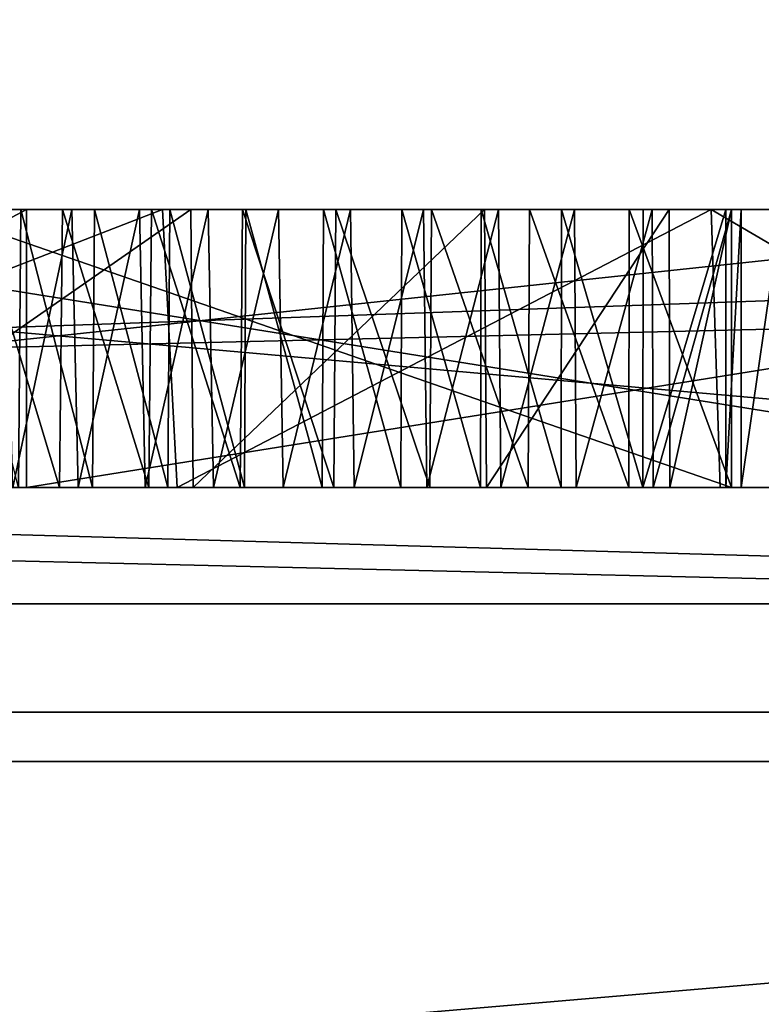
# Model space of a CAD drawing. Header units: millimetres. Extents: x -175 to 175, y 0 to 204.
# Tile 43 of 138: x -148.377 to -148.111, y 82.314 to 82.668. Entities that reach past the tile are written whole.
import ezdxf

# ---------------------------------------------------------------- set-up
doc = ezdxf.new("R2010")
doc.units = ezdxf.units.MM
doc.header["$LTSCALE"] = 65.185185
for name, color, linetype in [('1126', 7, 'CONTINUOUS'), ('1128', 7, 'CONTINUOUS'), ('1129', 7, 'CONTINUOUS'), ('1130', 7, 'CONTINUOUS'), ('1131', 7, 'CONTINUOUS'), ('1152', 7, 'CONTINUOUS'), ('1171', 7, 'CONTINUOUS'), ('1176', 7, 'CONTINUOUS'), ('1188', 7, 'CONTINUOUS'), ('1189', 7, 'CONTINUOUS'), ('1190', 7, 'CONTINUOUS'), ('1202', 7, 'CONTINUOUS'), ('1203', 7, 'CONTINUOUS'), ('867', 7, 'CONTINUOUS'), ('875', 7, 'CONTINUOUS'), ('876', 7, 'CONTINUOUS'), ('900', 7, 'CONTINUOUS'), ('902', 7, 'CONTINUOUS'), ('903', 7, 'CONTINUOUS'), ('960', 7, 'CONTINUOUS'), ('963', 7, 'CONTINUOUS'), ('964', 7, 'CONTINUOUS'), ('965', 7, 'CONTINUOUS'), ('966', 7, 'CONTINUOUS'), ('967', 7, 'CONTINUOUS'), ('970', 7, 'CONTINUOUS'), ('971', 7, 'CONTINUOUS'), ('972', 7, 'CONTINUOUS')]:
    doc.layers.add(name, color=color, linetype=linetype)

msp = doc.modelspace()

# ---------------------------------------------------------------- linework, layer by layer
at = {"layer": '1126', "color": 7, "linetype": 'CONTINUOUS', "true_color": 0xe0f2ff}
for points in [[(-147.75, 82.5, 11.75), (-147.75, 82.6, 11.75), (-148.875, 82.6, 11.75), (-147.75, 82.5, 11.75)], [(-148.875, 82.5, 11.75), (-147.75, 82.5, 11.75), (-148.875, 82.6, 11.75), (-148.875, 82.5, 11.75)]]:
    msp.add_3dface(points, dxfattribs=at)
at = {"layer": '1128', "color": 7, "linetype": 'CONTINUOUS', "true_color": 0xe0f2ff}
for points in [[(-148.875, 82.5, 11.59043), (-148.875, 82.6, 11.59043), (-147.9375, 82.6, 11.59043), (-148.875, 82.5, 11.59043)], [(-147.9375, 82.5, 11.59043), (-148.875, 82.5, 11.59043), (-147.9375, 82.6, 11.59043), (-147.9375, 82.5, 11.59043)]]:
    msp.add_3dface(points, dxfattribs=at)
at = {"layer": '1129', "color": 7, "linetype": 'CONTINUOUS', "true_color": 0xe0f2ff}
for points in [[(-147.9375, 82.5, 11.59043), (-147.9375, 82.6, 11.59043), (-148.5625, 82.6, 10.25), (-147.9375, 82.5, 11.59043)], [(-148.5625, 82.5, 10.25), (-147.9375, 82.5, 11.59043), (-148.5625, 82.6, 10.25), (-148.5625, 82.5, 10.25)]]:
    msp.add_3dface(points, dxfattribs=at)
at = {"layer": '1130', "color": 7, "linetype": 'CONTINUOUS', "true_color": 0xe0f2ff}
for points in [[(-148.5625, 82.5, 10.25), (-148.5625, 82.6, 10.25), (-148.375, 82.6, 10.25), (-148.5625, 82.5, 10.25)], [(-148.375, 82.5, 10.25), (-148.5625, 82.5, 10.25), (-148.375, 82.6, 10.25), (-148.375, 82.5, 10.25)]]:
    msp.add_3dface(points, dxfattribs=at)
at = {"layer": '1131', "color": 7, "linetype": 'CONTINUOUS', "true_color": 0xe0f2ff}
for points in [[(-147.75, 82.6, 11.59043), (-147.75, 82.5, 11.59043), (-148.375, 82.5, 10.25), (-147.75, 82.6, 11.59043)], [(-147.75, 82.6, 11.59043), (-148.375, 82.5, 10.25), (-148.375, 82.6, 10.25), (-147.75, 82.6, 11.59043)]]:
    msp.add_3dface(points, dxfattribs=at)
at = {"layer": '1152', "color": 7, "linetype": 'CONTINUOUS', "true_color": 0xe0f2ff}
for points in [[(-153.70188, 82.6, 16.38685), (-146.29812, 82.6, 16.38684), (-153.91305, 82.41915, 16.92696), (-153.70188, 82.6, 16.38685)], [(-153.91305, 82.41915, 16.92696), (-146.29812, 82.6, 16.38684), (-146.08695, 82.41915, 16.92696), (-153.91305, 82.41915, 16.92696)], [(-150, 81.94202, 17.73949), (-153.91305, 82.41915, 16.92696), (-146.08695, 82.41915, 16.92696), (-150, 81.94202, 17.73949)], [(-141.13026, 81.94202, 15.36284), (-150, 81.94202, 17.73949), (-146.08695, 82.41915, 16.92696), (-141.13026, 81.94202, 15.36284)]]:
    msp.add_3dface(points, dxfattribs=at)
at = {"layer": '1171', "color": 7, "linetype": 'CONTINUOUS', "true_color": 0xe0f2ff}
for points in [[(-147.5, 82.6, -7.8275), (-147.5, 82.45815, -7.4786), (-152.5, 82.6, -7.8275), (-147.5, 82.6, -7.8275)], [(-152.5, 82.6, -7.8275), (-147.5, 82.45815, -7.4786), (-152.5, 82.45815, -7.4786), (-152.5, 82.6, -7.8275)], [(-147.5, 82.11309, -7.32767), (-152.5, 82.11309, -7.32767), (-152.5, 82.45815, -7.4786), (-147.5, 82.11309, -7.32767)], [(-147.5, 82.45815, -7.4786), (-147.5, 82.11309, -7.32767), (-152.5, 82.45815, -7.4786), (-147.5, 82.45815, -7.4786)]]:
    msp.add_3dface(points, dxfattribs=at)
at = {"layer": '1176', "color": 7, "linetype": 'CONTINUOUS', "true_color": 0xe0f2ff}
for points in [[(-152.82291, 82.6, 9.52233), (-152.82291, 82.40141, 9.03387), (-147.17709, 82.6, 9.52233), (-152.82291, 82.6, 9.52233)], [(-147.17709, 82.6, 9.52233), (-152.82291, 82.40141, 9.03387), (-147.17709, 82.40141, 9.03387), (-147.17709, 82.6, 9.52233)], [(-152.82291, 81.91832, 8.82257), (-147.17709, 81.91832, 8.82257), (-147.17709, 82.40141, 9.03387), (-152.82291, 81.91832, 8.82257)], [(-152.82291, 82.40141, 9.03387), (-152.82291, 81.91832, 8.82257), (-147.17709, 82.40141, 9.03387), (-152.82291, 82.40141, 9.03387)]]:
    msp.add_3dface(points, dxfattribs=at)
at = {"layer": '1188', "color": 7, "linetype": 'CONTINUOUS', "true_color": 0xe0f2ff}
for points in [[(-148.59619, 82.6, 14.54301), (-148.32611, 82.6, 14.5455), (-153.70188, 82.6, 16.38685), (-148.59619, 82.6, 14.54301)], [(-148.32611, 82.6, 14.5455), (-148.12866, 82.6, 14.48352), (-153.70188, 82.6, 16.38685), (-148.32611, 82.6, 14.5455)], [(-148.12866, 82.6, 14.48352), (-147.65592, 82.6, 14.929), (-153.70188, 82.6, 16.38685), (-148.12866, 82.6, 14.48352)], [(-147.65592, 82.6, 14.929), (-147.49433, 82.6, 14.929), (-153.70188, 82.6, 16.38685), (-147.65592, 82.6, 14.929)], [(-147.49433, 82.6, 14.929), (-146.29812, 82.6, 16.38684), (-153.70188, 82.6, 16.38685), (-147.49433, 82.6, 14.929)], [(-152.0625, 82.6, 10.25), (-152.82291, 82.6, 9.52233), (-147.17709, 82.6, 9.52233), (-152.0625, 82.6, 10.25)], [(-151.875, 82.6, 10.25), (-152.0625, 82.6, 10.25), (-147.17709, 82.6, 9.52233), (-151.875, 82.6, 10.25)], [(-151.15625, 82.6, 10.25), (-151.875, 82.6, 10.25), (-147.17709, 82.6, 9.52233), (-151.15625, 82.6, 10.25)], [(-150.96875, 82.6, 10.25), (-151.15625, 82.6, 10.25), (-147.17709, 82.6, 9.52233), (-150.96875, 82.6, 10.25)], [(-150.8125, 82.6, 10.28191), (-150.96875, 82.6, 10.25), (-147.17709, 82.6, 9.52233), (-150.8125, 82.6, 10.28191)], [(-150.65625, 82.6, 10.37766), (-150.8125, 82.6, 10.28191), (-147.17709, 82.6, 9.52233), (-150.65625, 82.6, 10.37766)], [(-149.9375, 82.6, 10.28191), (-150.65625, 82.6, 10.37766), (-147.17709, 82.6, 9.52233), (-149.9375, 82.6, 10.28191)], [(-149.78125, 82.6, 10.25), (-149.9375, 82.6, 10.28191), (-147.17709, 82.6, 9.52233), (-149.78125, 82.6, 10.25)], [(-149.59375, 82.6, 10.25), (-149.78125, 82.6, 10.25), (-147.17709, 82.6, 9.52233), (-149.59375, 82.6, 10.25)], [(-149.4375, 82.6, 10.28191), (-149.59375, 82.6, 10.25), (-147.17709, 82.6, 9.52233), (-149.4375, 82.6, 10.28191)], [(-149.28125, 82.6, 10.37766), (-149.4375, 82.6, 10.28191), (-147.17709, 82.6, 9.52233), (-149.28125, 82.6, 10.37766)], [(-149.1875, 82.6, 10.4734), (-149.28125, 82.6, 10.37766), (-147.17709, 82.6, 9.52233), (-149.1875, 82.6, 10.4734)], [(-148.5625, 82.6, 10.25), (-149.1875, 82.6, 10.4734), (-147.17709, 82.6, 9.52233), (-148.5625, 82.6, 10.25)], [(-147.75, 82.6, 11.75), (-148.85454, 82.6, 13.45406), (-148.875, 82.6, 11.75), (-147.75, 82.6, 11.75)], [(-147.9375, 82.6, 11.59043), (-148.875, 82.6, 11.59043), (-148.5625, 82.6, 10.25), (-147.9375, 82.6, 11.59043)], [(-148.83086, 82.6, 13.44713), (-148.85454, 82.6, 13.45406), (-147.75, 82.6, 11.75), (-148.83086, 82.6, 13.44713)], [(-148.8062, 82.6, 13.44158), (-148.83086, 82.6, 13.44713), (-147.75, 82.6, 11.75), (-148.8062, 82.6, 13.44158)], [(-148.7805, 82.6, 13.43722), (-148.8062, 82.6, 13.44158), (-147.75, 82.6, 11.75), (-148.7805, 82.6, 13.43722)], [(-148.75375, 82.6, 13.43404), (-148.7805, 82.6, 13.43722), (-147.75, 82.6, 11.75), (-148.75375, 82.6, 13.43404)], [(-148.72595, 82.6, 13.43203), (-148.75375, 82.6, 13.43404), (-147.75, 82.6, 11.75), (-148.72595, 82.6, 13.43203)], [(-148.69702, 82.6, 13.43096), (-148.72595, 82.6, 13.43203), (-147.75, 82.6, 11.75), (-148.69702, 82.6, 13.43096)], [(-148.66699, 82.6, 13.4307), (-148.69702, 82.6, 13.43096), (-147.75, 82.6, 11.75), (-148.66699, 82.6, 13.4307)], [(-148.63583, 82.6, 13.43138), (-148.66699, 82.6, 13.4307), (-147.75, 82.6, 11.75), (-148.63583, 82.6, 13.43138)], [(-148.61493, 82.6, 13.43234), (-148.63583, 82.6, 13.43138), (-147.75, 82.6, 11.75), (-148.61493, 82.6, 13.43234)], [(-148.59349, 82.6, 13.4337), (-148.61493, 82.6, 13.43234), (-147.75, 82.6, 11.75), (-148.59349, 82.6, 13.4337)], [(-148.57155, 82.6, 13.43534), (-148.59349, 82.6, 13.4337), (-147.75, 82.6, 11.75), (-148.57155, 82.6, 13.43534)], [(-148.54909, 82.6, 13.43739), (-148.57155, 82.6, 13.43534), (-147.75, 82.6, 11.75), (-148.54909, 82.6, 13.43739)], [(-148.375, 82.6, 10.25), (-148.5625, 82.6, 10.25), (-147.17709, 82.6, 9.52233), (-148.375, 82.6, 10.25)], [(-148.52611, 82.6, 13.44), (-148.54909, 82.6, 13.43739), (-147.75, 82.6, 11.75), (-148.52611, 82.6, 13.44)], [(-148.50259, 82.6, 13.44336), (-148.52611, 82.6, 13.44), (-147.75, 82.6, 11.75), (-148.50259, 82.6, 13.44336)], [(-148.47852, 82.6, 13.44743), (-148.50259, 82.6, 13.44336), (-147.75, 82.6, 11.75), (-148.47852, 82.6, 13.44743)], [(-148.45389, 82.6, 13.45203), (-148.47852, 82.6, 13.44743), (-147.75, 82.6, 11.75), (-148.45389, 82.6, 13.45203)], [(-148.31595, 82.6, 14.39552), (-148.45985, 82.6, 14.41712), (-148.33005, 82.6, 14.15751), (-148.31595, 82.6, 14.39552)], [(-148.45985, 82.6, 14.41712), (-148.39334, 82.6, 14.15023), (-148.36206, 82.6, 14.15398), (-148.45985, 82.6, 14.41712)], [(-148.45985, 82.6, 14.41712), (-148.36206, 82.6, 14.15398), (-148.33005, 82.6, 14.15751), (-148.45985, 82.6, 14.41712)], [(-148.42874, 82.6, 13.45738), (-148.45389, 82.6, 13.45203), (-147.75, 82.6, 11.75), (-148.42874, 82.6, 13.45738)], [(-148.40312, 82.6, 13.4637), (-148.42874, 82.6, 13.45738), (-147.75, 82.6, 11.75), (-148.40312, 82.6, 13.4637)], [(-148.37707, 82.6, 13.4712), (-148.40312, 82.6, 13.4637), (-147.75, 82.6, 11.75), (-148.37707, 82.6, 13.4712)], [(-148.35053, 82.6, 13.4797), (-148.37707, 82.6, 13.4712), (-147.75, 82.6, 11.75), (-148.35053, 82.6, 13.4797)], [(-147.75, 82.6, 11.59043), (-148.375, 82.6, 10.25), (-147.17709, 82.6, 9.52233), (-147.75, 82.6, 11.59043)], [(-148.3235, 82.6, 13.48917), (-148.35053, 82.6, 13.4797), (-147.75, 82.6, 11.75), (-148.3235, 82.6, 13.48917)], [(-148.31595, 82.6, 14.39552), (-148.33005, 82.6, 14.15751), (-148.29726, 82.6, 14.16099), (-148.31595, 82.6, 14.39552)], [(-148.29605, 82.6, 13.49977), (-148.3235, 82.6, 13.48917), (-147.75, 82.6, 11.75), (-148.29605, 82.6, 13.49977)], [(-148.21026, 82.6, 14.35024), (-148.31595, 82.6, 14.39552), (-148.22927, 82.6, 14.16821), (-148.21026, 82.6, 14.35024)], [(-148.31595, 82.6, 14.39552), (-148.29726, 82.6, 14.16099), (-148.26367, 82.6, 14.16458), (-148.31595, 82.6, 14.39552)], [(-148.31595, 82.6, 14.39552), (-148.26367, 82.6, 14.16458), (-148.22927, 82.6, 14.16821), (-148.31595, 82.6, 14.39552)], [(-148.26821, 82.6, 13.51165), (-148.29605, 82.6, 13.49977), (-147.75, 82.6, 11.75), (-148.26821, 82.6, 13.51165)], [(-148.24003, 82.6, 13.52491), (-148.26821, 82.6, 13.51165), (-147.75, 82.6, 11.75), (-148.24003, 82.6, 13.52491)], [(-148.21145, 82.6, 13.53945), (-148.24003, 82.6, 13.52491), (-147.75, 82.6, 11.75), (-148.21145, 82.6, 13.53945)], [(-148.21026, 82.6, 14.35024), (-148.22927, 82.6, 14.16821), (-148.1941, 82.6, 14.17184), (-148.21026, 82.6, 14.35024)], [(-148.18249, 82.6, 13.55523), (-148.21145, 82.6, 13.53945), (-147.75, 82.6, 11.75), (-148.18249, 82.6, 13.55523)], [(-148.14383, 82.6, 14.29001), (-148.21026, 82.6, 14.35024), (-148.15813, 82.6, 14.17545), (-148.14383, 82.6, 14.29001)], [(-148.21026, 82.6, 14.35024), (-148.1941, 82.6, 14.17184), (-148.15813, 82.6, 14.17545), (-148.21026, 82.6, 14.35024)], [(-148.15313, 82.6, 13.57228), (-148.18249, 82.6, 13.55523), (-147.75, 82.6, 11.75), (-148.15313, 82.6, 13.57228)], [(-148.12139, 82.6, 14.17906), (-148.14383, 82.6, 14.29001), (-148.15813, 82.6, 14.17545), (-148.12139, 82.6, 14.17906)], [(-148.12338, 82.6, 13.59058), (-148.15313, 82.6, 13.57228), (-148.11785, 82.6, 13.52985), (-148.12338, 82.6, 13.59058)], [(-148.11785, 82.6, 13.52985), (-148.15313, 82.6, 13.57228), (-147.75, 82.6, 11.75), (-148.11785, 82.6, 13.52985)], [(-148.12139, 82.6, 14.21963), (-148.14383, 82.6, 14.29001), (-148.12139, 82.6, 14.17906), (-148.12139, 82.6, 14.21963)], [(-148.12866, 82.6, 14.48352), (-147.95781, 82.6, 14.20965), (-147.65592, 82.6, 14.929), (-148.12866, 82.6, 14.48352)], [(-148.10343, 82.6, 13.46357), (-148.11785, 82.6, 13.52985), (-147.75, 82.6, 11.75), (-148.10343, 82.6, 13.46357)]]:
    msp.add_3dface(points, dxfattribs=at)
at = {"layer": '1189', "color": 7, "linetype": 'CONTINUOUS', "true_color": 0xe0f2ff}
for points in [[(-153.70188, 82.6, -16.38685), (-146.29812, 82.6, -16.38684), (-153.57097, 82.6, -7.72824), (-153.70188, 82.6, -16.38685)], [(-146.29812, 82.6, -16.38684), (-152.5, 82.6, -7.8275), (-153.57097, 82.6, -7.72824), (-146.29812, 82.6, -16.38684)], [(-146.29812, 82.6, -16.38684), (-147.5, 82.6, -7.8275), (-152.5, 82.6, -7.8275), (-146.29812, 82.6, -16.38684)]]:
    msp.add_3dface(points, dxfattribs=at)
at = {"layer": '1190', "color": 7, "linetype": 'CONTINUOUS', "true_color": 0xe0f2ff}
for points in [[(-148.40987, 82.6, 13.60338), (-148.12139, 82.6, 13.72955), (-148.40564, 82.6, 14.01607), (-148.40987, 82.6, 13.60338)], [(-148.12139, 82.6, 13.72955), (-148.38241, 82.6, 14.01904), (-148.40564, 82.6, 14.01607), (-148.12139, 82.6, 13.72955)], [(-148.12139, 82.6, 13.72955), (-148.35867, 82.6, 14.02192), (-148.38241, 82.6, 14.01904), (-148.12139, 82.6, 13.72955)], [(-148.12139, 82.6, 13.72955), (-148.33441, 82.6, 14.02475), (-148.35867, 82.6, 14.02192), (-148.12139, 82.6, 13.72955)], [(-148.12139, 82.6, 13.72955), (-148.30962, 82.6, 14.02749), (-148.33441, 82.6, 14.02475), (-148.12139, 82.6, 13.72955)], [(-148.12139, 82.6, 13.72955), (-148.28433, 82.6, 14.03015), (-148.30962, 82.6, 14.02749), (-148.12139, 82.6, 13.72955)], [(-148.12139, 82.6, 13.72955), (-148.2585, 82.6, 14.03277), (-148.28433, 82.6, 14.03015), (-148.12139, 82.6, 13.72955)], [(-148.12139, 82.6, 13.72955), (-148.23215, 82.6, 14.03541), (-148.2585, 82.6, 14.03277), (-148.12139, 82.6, 13.72955)], [(-148.12139, 82.6, 13.72955), (-148.20525, 82.6, 14.03808), (-148.23215, 82.6, 14.03541), (-148.12139, 82.6, 13.72955)], [(-148.12139, 82.6, 13.72955), (-148.17783, 82.6, 14.04074), (-148.20525, 82.6, 14.03808), (-148.12139, 82.6, 13.72955)], [(-148.12139, 82.6, 13.72955), (-148.14987, 82.6, 14.04341), (-148.17783, 82.6, 14.04074), (-148.12139, 82.6, 13.72955)], [(-148.12139, 82.6, 13.72955), (-148.12139, 82.6, 14.04607), (-148.14987, 82.6, 14.04341), (-148.12139, 82.6, 13.72955)]]:
    msp.add_3dface(points, dxfattribs=at)
at = {"layer": '1202', "color": 7, "linetype": 'CONTINUOUS', "true_color": 0xe0f2ff}
for points in [[(-148.32079, 82.5, 14.54494), (-148.58403, 82.5, 14.54422), (-148.45985, 82.5, 14.41712), (-148.32079, 82.5, 14.54494)], [(-148.32079, 82.5, 14.54494), (-148.45985, 82.5, 14.41712), (-148.31501, 82.5, 14.39525), (-148.32079, 82.5, 14.54494)], [(-148.37789, 82.5, 13.47096), (-148.35128, 82.5, 13.47946), (-148.40987, 82.5, 13.60338), (-148.37789, 82.5, 13.47096)], [(-148.35128, 82.5, 13.47946), (-148.32416, 82.5, 13.48894), (-148.40987, 82.5, 13.60338), (-148.35128, 82.5, 13.47946)], [(-148.32416, 82.5, 13.48894), (-148.29659, 82.5, 13.49956), (-148.40987, 82.5, 13.60338), (-148.32416, 82.5, 13.48894)], [(-148.29659, 82.5, 13.49956), (-148.26865, 82.5, 13.51146), (-148.40987, 82.5, 13.60338), (-148.29659, 82.5, 13.49956)], [(-148.26865, 82.5, 13.51146), (-148.24037, 82.5, 13.52475), (-148.40987, 82.5, 13.60338), (-148.26865, 82.5, 13.51146)], [(-148.24037, 82.5, 13.52475), (-148.21171, 82.5, 13.53931), (-148.40987, 82.5, 13.60338), (-148.24037, 82.5, 13.52475)], [(-148.21171, 82.5, 13.53931), (-148.18265, 82.5, 13.55514), (-148.40987, 82.5, 13.60338), (-148.21171, 82.5, 13.53931)], [(-148.18265, 82.5, 13.55514), (-148.15321, 82.5, 13.57223), (-148.40987, 82.5, 13.60338), (-148.18265, 82.5, 13.55514)], [(-148.15321, 82.5, 13.57223), (-148.12338, 82.5, 13.59058), (-148.40987, 82.5, 13.60338), (-148.15321, 82.5, 13.57223)], [(-148.12338, 82.5, 13.59058), (-148.12139, 82.5, 13.72955), (-148.40987, 82.5, 13.60338), (-148.12338, 82.5, 13.59058)], [(-148.3631, 82.5, 14.15385), (-148.39444, 82.5, 14.15009), (-148.37992, 82.5, 14.01935), (-148.3631, 82.5, 14.15385)], [(-148.3631, 82.5, 14.15385), (-148.37992, 82.5, 14.01935), (-148.35638, 82.5, 14.02219), (-148.3631, 82.5, 14.15385)], [(-148.33101, 82.5, 14.1574), (-148.3631, 82.5, 14.15385), (-148.33233, 82.5, 14.02498), (-148.33101, 82.5, 14.1574)], [(-148.3631, 82.5, 14.15385), (-148.35638, 82.5, 14.02219), (-148.33233, 82.5, 14.02498), (-148.3631, 82.5, 14.15385)], [(-148.33101, 82.5, 14.1574), (-148.33233, 82.5, 14.02498), (-148.30777, 82.5, 14.02769), (-148.33101, 82.5, 14.1574)], [(-148.29812, 82.5, 14.1609), (-148.33101, 82.5, 14.1574), (-148.30777, 82.5, 14.02769), (-148.29812, 82.5, 14.1609)], [(-148.1255, 82.5, 14.48154), (-148.32079, 82.5, 14.54494), (-148.14354, 82.5, 14.28958), (-148.1255, 82.5, 14.48154)], [(-148.32079, 82.5, 14.54494), (-148.31501, 82.5, 14.39525), (-148.20946, 82.5, 14.34975), (-148.32079, 82.5, 14.54494)], [(-148.32079, 82.5, 14.54494), (-148.20946, 82.5, 14.34975), (-148.14354, 82.5, 14.28958), (-148.32079, 82.5, 14.54494)], [(-148.29812, 82.5, 14.1609), (-148.30777, 82.5, 14.02769), (-148.2827, 82.5, 14.03032), (-148.29812, 82.5, 14.1609)], [(-148.2644, 82.5, 14.16451), (-148.29812, 82.5, 14.1609), (-148.2827, 82.5, 14.03032), (-148.2644, 82.5, 14.16451)], [(-148.2644, 82.5, 14.16451), (-148.2827, 82.5, 14.03032), (-148.25712, 82.5, 14.03291), (-148.2644, 82.5, 14.16451)], [(-148.22985, 82.5, 14.16816), (-148.2644, 82.5, 14.16451), (-148.23102, 82.5, 14.03552), (-148.22985, 82.5, 14.16816)], [(-148.2644, 82.5, 14.16451), (-148.25712, 82.5, 14.03291), (-148.23102, 82.5, 14.03552), (-148.2644, 82.5, 14.16451)], [(-148.22985, 82.5, 14.16816), (-148.23102, 82.5, 14.03552), (-148.20439, 82.5, 14.03816), (-148.22985, 82.5, 14.16816)], [(-148.1945, 82.5, 14.1718), (-148.22985, 82.5, 14.16816), (-148.20439, 82.5, 14.03816), (-148.1945, 82.5, 14.1718)], [(-148.1945, 82.5, 14.1718), (-148.20439, 82.5, 14.03816), (-148.17724, 82.5, 14.0408), (-148.1945, 82.5, 14.1718)], [(-148.15835, 82.5, 14.17544), (-148.1945, 82.5, 14.1718), (-148.17724, 82.5, 14.0408), (-148.15835, 82.5, 14.17544)], [(-148.15835, 82.5, 14.17544), (-148.17724, 82.5, 14.0408), (-148.14958, 82.5, 14.04343), (-148.15835, 82.5, 14.17544)], [(-148.12139, 82.5, 14.17906), (-148.15835, 82.5, 14.17544), (-148.12139, 82.5, 14.04607), (-148.12139, 82.5, 14.17906)], [(-148.12139, 82.5, 14.04607), (-148.15835, 82.5, 14.17544), (-148.14958, 82.5, 14.04343), (-148.12139, 82.5, 14.04607)], [(-148.1255, 82.5, 14.48154), (-148.14354, 82.5, 14.28958), (-148.12139, 82.5, 14.21963), (-148.1255, 82.5, 14.48154)], [(-147.95781, 82.5, 13.62715), (-147.95781, 82.5, 14.20965), (-148.1255, 82.5, 14.48154), (-147.95781, 82.5, 13.62715)], [(-147.95781, 82.5, 13.62715), (-148.1255, 82.5, 14.48154), (-148.10343, 82.5, 13.46357), (-147.95781, 82.5, 13.62715)], [(-148.1255, 82.5, 14.48154), (-148.12139, 82.5, 14.21963), (-148.10343, 82.5, 13.46357), (-148.1255, 82.5, 14.48154)], [(-148.12338, 82.5, 13.59058), (-148.11785, 82.5, 13.52985), (-148.12139, 82.5, 13.72955), (-148.12338, 82.5, 13.59058)], [(-148.12139, 82.5, 14.21963), (-148.12139, 82.5, 14.17906), (-148.11785, 82.5, 13.52985), (-148.12139, 82.5, 14.21963)], [(-148.12139, 82.5, 14.21963), (-148.11785, 82.5, 13.52985), (-148.10343, 82.5, 13.46357), (-148.12139, 82.5, 14.21963)], [(-148.11785, 82.5, 13.52985), (-148.12139, 82.5, 14.17906), (-148.12139, 82.5, 14.04607), (-148.11785, 82.5, 13.52985)], [(-148.11785, 82.5, 13.52985), (-148.12139, 82.5, 14.04607), (-148.12139, 82.5, 13.72955), (-148.11785, 82.5, 13.52985)]]:
    msp.add_3dface(points, dxfattribs=at)
at = {"layer": '1203', "color": 7, "linetype": 'CONTINUOUS', "true_color": 0xe0f2ff}
for points in [[(-147.75, 82.5, 11.75), (-148.875, 82.5, 11.75), (-148.875, 82.5, 11.59043), (-147.75, 82.5, 11.75)], [(-147.75, 82.5, 11.75), (-148.875, 82.5, 11.59043), (-147.9375, 82.5, 11.59043), (-147.75, 82.5, 11.75)], [(-147.75, 82.5, 11.59043), (-147.9375, 82.5, 11.59043), (-148.5625, 82.5, 10.25), (-147.75, 82.5, 11.59043)], [(-147.75, 82.5, 11.59043), (-148.5625, 82.5, 10.25), (-148.375, 82.5, 10.25), (-147.75, 82.5, 11.59043)]]:
    msp.add_3dface(points, dxfattribs=at)
at = {"layer": '867', "color": 7, "linetype": 'CONTINUOUS', "true_color": 0xe0f2ff}
for points in [[(-150, 84.1, -20), (-144.82362, 84.1, -19.31852), (-150, 79.6, -20), (-150, 84.1, -20)], [(-150, 79.6, -20), (-144.82362, 84.1, -19.31852), (-144.82362, 79.6, -19.31852), (-150, 79.6, -20)]]:
    msp.add_3dface(points, dxfattribs=at)
at = {"layer": '875', "color": 7, "linetype": 'CONTINUOUS', "true_color": 0xe0f2ff}
for points in [[(-130.5, 83.1889, 40.25999), (-169.5, 83.1889, 40.25999), (-169.5, 80.12662, 24.86484), (-130.5, 83.1889, 40.25999)], [(-130.5, 83.1889, 40.25999), (-169.5, 80.12662, 24.86484), (-130.5, 80.12662, 24.86484), (-130.5, 83.1889, 40.25999)]]:
    msp.add_3dface(points, dxfattribs=at)
at = {"layer": '876', "color": 7, "linetype": 'CONTINUOUS', "true_color": 0xe0f2ff}
for points in [[(-153.91305, 82.41915, -16.92696), (-146.08695, 82.41915, -16.92696), (-153.70188, 82.6, -16.38685), (-153.91305, 82.41915, -16.92696)], [(-153.70188, 82.6, -16.38685), (-146.08695, 82.41915, -16.92696), (-146.29812, 82.6, -16.38684), (-153.70188, 82.6, -16.38685)], [(-153.91305, 82.41915, -16.92696), (-150, 81.94202, -17.73949), (-146.08695, 82.41915, -16.92696), (-153.91305, 82.41915, -16.92696)], [(-150, 81.94202, -17.73949), (-141.13026, 81.94202, -15.36284), (-146.08695, 82.41915, -16.92696), (-150, 81.94202, -17.73949)]]:
    msp.add_3dface(points, dxfattribs=at)
at = {"layer": '900', "color": 7, "linetype": 'CONTINUOUS', "true_color": 0xe0f2ff}
for points in [[(-154.5, 82.6, 4.5), (-145.5, 82.6, 4.5), (-148.87348, 78.51153, 4.5), (-154.5, 82.6, 4.5)], [(-148.87348, 78.51153, 4.5), (-145.5, 82.6, 4.5), (-147.91133, 77.6408, 4.5), (-148.87348, 78.51153, 4.5)]]:
    msp.add_3dface(points, dxfattribs=at)
at = {"layer": '902', "color": 7, "linetype": 'CONTINUOUS', "true_color": 0xe0f2ff}
for points in [[(-145.5, 70.1, -4.5), (-145.5, 82.6, -4.5), (-154.5, 70.1, -4.5), (-145.5, 70.1, -4.5)], [(-145.5, 82.6, -4.5), (-154.5, 82.6, -4.5), (-154.5, 70.1, -4.5), (-145.5, 82.6, -4.5)]]:
    msp.add_3dface(points, dxfattribs=at)
at = {"layer": '903', "color": 7, "linetype": 'CONTINUOUS', "true_color": 0xe0f2ff}
for points in [[(-145.5, 82.6, -4.5), (-145.5, 82.6, 4.5), (-154.5, 82.6, -4.5), (-145.5, 82.6, -4.5)], [(-145.5, 82.6, 4.5), (-154.5, 82.6, 4.5), (-154.5, 82.6, -4.5), (-145.5, 82.6, 4.5)]]:
    msp.add_3dface(points, dxfattribs=at)
at = {"layer": '960', "color": 7, "linetype": 'CONTINUOUS', "true_color": 0xe0f2ff}
for points in [[(-148.32611, 82.6, 14.5455), (-148.59619, 82.6, 14.54301), (-148.58403, 82.5, 14.54422), (-148.32611, 82.6, 14.5455)], [(-148.32079, 82.5, 14.54494), (-148.32611, 82.6, 14.5455), (-148.58403, 82.5, 14.54422), (-148.32079, 82.5, 14.54494)], [(-148.12866, 82.6, 14.48352), (-148.32611, 82.6, 14.5455), (-148.32079, 82.5, 14.54494), (-148.12866, 82.6, 14.48352)], [(-148.1255, 82.5, 14.48154), (-148.12866, 82.6, 14.48352), (-148.32079, 82.5, 14.54494), (-148.1255, 82.5, 14.48154)], [(-147.95781, 82.5, 14.20965), (-147.95781, 82.6, 14.20965), (-148.12866, 82.6, 14.48352), (-147.95781, 82.5, 14.20965)], [(-147.95781, 82.5, 14.20965), (-148.12866, 82.6, 14.48352), (-148.1255, 82.5, 14.48154), (-147.95781, 82.5, 14.20965)]]:
    msp.add_3dface(points, dxfattribs=at)
at = {"layer": '963', "color": 7, "linetype": 'CONTINUOUS', "true_color": 0xe0f2ff}
for points in [[(-148.45985, 82.5, 14.41712), (-148.45985, 82.6, 14.41712), (-148.31595, 82.6, 14.39552), (-148.45985, 82.5, 14.41712)], [(-148.45985, 82.5, 14.41712), (-148.31595, 82.6, 14.39552), (-148.31501, 82.5, 14.39525), (-148.45985, 82.5, 14.41712)], [(-148.31595, 82.6, 14.39552), (-148.21026, 82.6, 14.35024), (-148.31501, 82.5, 14.39525), (-148.31595, 82.6, 14.39552)], [(-148.31501, 82.5, 14.39525), (-148.21026, 82.6, 14.35024), (-148.20946, 82.5, 14.34975), (-148.31501, 82.5, 14.39525)], [(-148.21026, 82.6, 14.35024), (-148.14383, 82.6, 14.29001), (-148.20946, 82.5, 14.34975), (-148.21026, 82.6, 14.35024)], [(-148.20946, 82.5, 14.34975), (-148.14383, 82.6, 14.29001), (-148.14354, 82.5, 14.28958), (-148.20946, 82.5, 14.34975)], [(-148.14383, 82.6, 14.29001), (-148.12139, 82.6, 14.21963), (-148.14354, 82.5, 14.28958), (-148.14383, 82.6, 14.29001)], [(-148.14354, 82.5, 14.28958), (-148.12139, 82.6, 14.21963), (-148.12139, 82.5, 14.21963), (-148.14354, 82.5, 14.28958)]]:
    msp.add_3dface(points, dxfattribs=at)
at = {"layer": '964', "color": 7, "linetype": 'CONTINUOUS', "true_color": 0xe0f2ff}
for points in [[(-148.12139, 82.5, 14.21963), (-148.12139, 82.6, 14.21963), (-148.12139, 82.6, 14.17906), (-148.12139, 82.5, 14.21963)], [(-148.12139, 82.5, 14.21963), (-148.12139, 82.6, 14.17906), (-148.12139, 82.5, 14.17906), (-148.12139, 82.5, 14.21963)]]:
    msp.add_3dface(points, dxfattribs=at)
at = {"layer": '965', "color": 7, "linetype": 'CONTINUOUS', "true_color": 0xe0f2ff}
for points in [[(-148.3631, 82.5, 14.15385), (-148.39334, 82.6, 14.15023), (-148.39444, 82.5, 14.15009), (-148.3631, 82.5, 14.15385)], [(-148.36206, 82.6, 14.15398), (-148.39334, 82.6, 14.15023), (-148.3631, 82.5, 14.15385), (-148.36206, 82.6, 14.15398)], [(-148.33101, 82.5, 14.1574), (-148.36206, 82.6, 14.15398), (-148.3631, 82.5, 14.15385), (-148.33101, 82.5, 14.1574)], [(-148.33005, 82.6, 14.15751), (-148.36206, 82.6, 14.15398), (-148.33101, 82.5, 14.1574), (-148.33005, 82.6, 14.15751)], [(-148.29812, 82.5, 14.1609), (-148.33005, 82.6, 14.15751), (-148.33101, 82.5, 14.1574), (-148.29812, 82.5, 14.1609)], [(-148.29726, 82.6, 14.16099), (-148.33005, 82.6, 14.15751), (-148.29812, 82.5, 14.1609), (-148.29726, 82.6, 14.16099)], [(-148.2644, 82.5, 14.16451), (-148.29726, 82.6, 14.16099), (-148.29812, 82.5, 14.1609), (-148.2644, 82.5, 14.16451)], [(-148.26367, 82.6, 14.16458), (-148.29726, 82.6, 14.16099), (-148.2644, 82.5, 14.16451), (-148.26367, 82.6, 14.16458)], [(-148.22985, 82.5, 14.16816), (-148.26367, 82.6, 14.16458), (-148.2644, 82.5, 14.16451), (-148.22985, 82.5, 14.16816)], [(-148.22927, 82.6, 14.16821), (-148.26367, 82.6, 14.16458), (-148.22985, 82.5, 14.16816), (-148.22927, 82.6, 14.16821)], [(-148.1945, 82.5, 14.1718), (-148.22927, 82.6, 14.16821), (-148.22985, 82.5, 14.16816), (-148.1945, 82.5, 14.1718)], [(-148.1941, 82.6, 14.17184), (-148.22927, 82.6, 14.16821), (-148.1945, 82.5, 14.1718), (-148.1941, 82.6, 14.17184)], [(-148.15835, 82.5, 14.17544), (-148.1941, 82.6, 14.17184), (-148.1945, 82.5, 14.1718), (-148.15835, 82.5, 14.17544)], [(-148.15813, 82.6, 14.17545), (-148.1941, 82.6, 14.17184), (-148.15835, 82.5, 14.17544), (-148.15813, 82.6, 14.17545)], [(-148.12139, 82.5, 14.17906), (-148.15813, 82.6, 14.17545), (-148.15835, 82.5, 14.17544), (-148.12139, 82.5, 14.17906)], [(-148.12139, 82.5, 14.17906), (-148.12139, 82.6, 14.17906), (-148.15813, 82.6, 14.17545), (-148.12139, 82.5, 14.17906)]]:
    msp.add_3dface(points, dxfattribs=at)
at = {"layer": '966', "color": 7, "linetype": 'CONTINUOUS', "true_color": 0xe0f2ff}
for points in [[(-148.40312, 82.6, 13.4637), (-148.37707, 82.6, 13.4712), (-148.37789, 82.5, 13.47096), (-148.40312, 82.6, 13.4637)], [(-148.37789, 82.5, 13.47096), (-148.37707, 82.6, 13.4712), (-148.35128, 82.5, 13.47946), (-148.37789, 82.5, 13.47096)], [(-148.37707, 82.6, 13.4712), (-148.35053, 82.6, 13.4797), (-148.35128, 82.5, 13.47946), (-148.37707, 82.6, 13.4712)], [(-148.35128, 82.5, 13.47946), (-148.35053, 82.6, 13.4797), (-148.32416, 82.5, 13.48894), (-148.35128, 82.5, 13.47946)], [(-148.35053, 82.6, 13.4797), (-148.3235, 82.6, 13.48917), (-148.32416, 82.5, 13.48894), (-148.35053, 82.6, 13.4797)], [(-148.32416, 82.5, 13.48894), (-148.3235, 82.6, 13.48917), (-148.29659, 82.5, 13.49956), (-148.32416, 82.5, 13.48894)], [(-148.3235, 82.6, 13.48917), (-148.29605, 82.6, 13.49977), (-148.29659, 82.5, 13.49956), (-148.3235, 82.6, 13.48917)], [(-148.29659, 82.5, 13.49956), (-148.29605, 82.6, 13.49977), (-148.26865, 82.5, 13.51146), (-148.29659, 82.5, 13.49956)], [(-148.29605, 82.6, 13.49977), (-148.26821, 82.6, 13.51165), (-148.26865, 82.5, 13.51146), (-148.29605, 82.6, 13.49977)], [(-148.26865, 82.5, 13.51146), (-148.26821, 82.6, 13.51165), (-148.24037, 82.5, 13.52475), (-148.26865, 82.5, 13.51146)], [(-148.26821, 82.6, 13.51165), (-148.24003, 82.6, 13.52491), (-148.24037, 82.5, 13.52475), (-148.26821, 82.6, 13.51165)], [(-148.24037, 82.5, 13.52475), (-148.24003, 82.6, 13.52491), (-148.21171, 82.5, 13.53931), (-148.24037, 82.5, 13.52475)], [(-148.24003, 82.6, 13.52491), (-148.21145, 82.6, 13.53945), (-148.21171, 82.5, 13.53931), (-148.24003, 82.6, 13.52491)], [(-148.21171, 82.5, 13.53931), (-148.21145, 82.6, 13.53945), (-148.18265, 82.5, 13.55514), (-148.21171, 82.5, 13.53931)], [(-148.21145, 82.6, 13.53945), (-148.18249, 82.6, 13.55523), (-148.18265, 82.5, 13.55514), (-148.21145, 82.6, 13.53945)], [(-148.18265, 82.5, 13.55514), (-148.18249, 82.6, 13.55523), (-148.15321, 82.5, 13.57223), (-148.18265, 82.5, 13.55514)], [(-148.18249, 82.6, 13.55523), (-148.15313, 82.6, 13.57228), (-148.15321, 82.5, 13.57223), (-148.18249, 82.6, 13.55523)], [(-148.15313, 82.6, 13.57228), (-148.12338, 82.6, 13.59058), (-148.15321, 82.5, 13.57223), (-148.15313, 82.6, 13.57228)], [(-148.15321, 82.5, 13.57223), (-148.12338, 82.6, 13.59058), (-148.12338, 82.5, 13.59058), (-148.15321, 82.5, 13.57223)]]:
    msp.add_3dface(points, dxfattribs=at)
at = {"layer": '967', "color": 7, "linetype": 'CONTINUOUS', "true_color": 0xe0f2ff}
for points in [[(-148.12338, 82.5, 13.59058), (-148.12338, 82.6, 13.59058), (-148.11785, 82.6, 13.52985), (-148.12338, 82.5, 13.59058)], [(-148.12338, 82.5, 13.59058), (-148.11785, 82.6, 13.52985), (-148.11785, 82.5, 13.52985), (-148.12338, 82.5, 13.59058)], [(-148.11785, 82.6, 13.52985), (-148.10343, 82.6, 13.46357), (-148.11785, 82.5, 13.52985), (-148.11785, 82.6, 13.52985)], [(-148.11785, 82.5, 13.52985), (-148.10343, 82.6, 13.46357), (-148.10343, 82.5, 13.46357), (-148.11785, 82.5, 13.52985)]]:
    msp.add_3dface(points, dxfattribs=at)
at = {"layer": '970', "color": 7, "linetype": 'CONTINUOUS', "true_color": 0xe0f2ff}
for points in [[(-148.12139, 82.5, 14.04607), (-148.12139, 82.6, 14.04607), (-148.12139, 82.6, 13.72955), (-148.12139, 82.5, 14.04607)], [(-148.12139, 82.5, 13.72955), (-148.12139, 82.5, 14.04607), (-148.12139, 82.6, 13.72955), (-148.12139, 82.5, 13.72955)]]:
    msp.add_3dface(points, dxfattribs=at)
at = {"layer": '971', "color": 7, "linetype": 'CONTINUOUS', "true_color": 0xe0f2ff}
for points in [[(-148.12139, 82.5, 13.72955), (-148.12139, 82.6, 13.72955), (-148.40987, 82.6, 13.60338), (-148.12139, 82.5, 13.72955)], [(-148.12139, 82.5, 13.72955), (-148.40987, 82.6, 13.60338), (-148.40987, 82.5, 13.60338), (-148.12139, 82.5, 13.72955)]]:
    msp.add_3dface(points, dxfattribs=at)
at = {"layer": '972', "color": 7, "linetype": 'CONTINUOUS', "true_color": 0xe0f2ff}
for points in [[(-148.38241, 82.6, 14.01904), (-148.35867, 82.6, 14.02192), (-148.37992, 82.5, 14.01935), (-148.38241, 82.6, 14.01904)], [(-148.37992, 82.5, 14.01935), (-148.35867, 82.6, 14.02192), (-148.35638, 82.5, 14.02219), (-148.37992, 82.5, 14.01935)], [(-148.35867, 82.6, 14.02192), (-148.33441, 82.6, 14.02475), (-148.35638, 82.5, 14.02219), (-148.35867, 82.6, 14.02192)], [(-148.35638, 82.5, 14.02219), (-148.33441, 82.6, 14.02475), (-148.33233, 82.5, 14.02498), (-148.35638, 82.5, 14.02219)], [(-148.33441, 82.6, 14.02475), (-148.30962, 82.6, 14.02749), (-148.33233, 82.5, 14.02498), (-148.33441, 82.6, 14.02475)], [(-148.33233, 82.5, 14.02498), (-148.30962, 82.6, 14.02749), (-148.30777, 82.5, 14.02769), (-148.33233, 82.5, 14.02498)], [(-148.30962, 82.6, 14.02749), (-148.28433, 82.6, 14.03015), (-148.30777, 82.5, 14.02769), (-148.30962, 82.6, 14.02749)], [(-148.30777, 82.5, 14.02769), (-148.28433, 82.6, 14.03015), (-148.2827, 82.5, 14.03032), (-148.30777, 82.5, 14.02769)], [(-148.28433, 82.6, 14.03015), (-148.2585, 82.6, 14.03277), (-148.2827, 82.5, 14.03032), (-148.28433, 82.6, 14.03015)], [(-148.2827, 82.5, 14.03032), (-148.2585, 82.6, 14.03277), (-148.25712, 82.5, 14.03291), (-148.2827, 82.5, 14.03032)], [(-148.2585, 82.6, 14.03277), (-148.23215, 82.6, 14.03541), (-148.25712, 82.5, 14.03291), (-148.2585, 82.6, 14.03277)], [(-148.25712, 82.5, 14.03291), (-148.23215, 82.6, 14.03541), (-148.23102, 82.5, 14.03552), (-148.25712, 82.5, 14.03291)], [(-148.23215, 82.6, 14.03541), (-148.20525, 82.6, 14.03808), (-148.23102, 82.5, 14.03552), (-148.23215, 82.6, 14.03541)], [(-148.23102, 82.5, 14.03552), (-148.20525, 82.6, 14.03808), (-148.20439, 82.5, 14.03816), (-148.23102, 82.5, 14.03552)], [(-148.20525, 82.6, 14.03808), (-148.17783, 82.6, 14.04074), (-148.20439, 82.5, 14.03816), (-148.20525, 82.6, 14.03808)], [(-148.20439, 82.5, 14.03816), (-148.17783, 82.6, 14.04074), (-148.17724, 82.5, 14.0408), (-148.20439, 82.5, 14.03816)], [(-148.17783, 82.6, 14.04074), (-148.14987, 82.6, 14.04341), (-148.17724, 82.5, 14.0408), (-148.17783, 82.6, 14.04074)], [(-148.17724, 82.5, 14.0408), (-148.14987, 82.6, 14.04341), (-148.14958, 82.5, 14.04343), (-148.17724, 82.5, 14.0408)], [(-148.14987, 82.6, 14.04341), (-148.12139, 82.6, 14.04607), (-148.14958, 82.5, 14.04343), (-148.14987, 82.6, 14.04341)], [(-148.12139, 82.6, 14.04607), (-148.12139, 82.5, 14.04607), (-148.14958, 82.5, 14.04343), (-148.12139, 82.6, 14.04607)]]:
    msp.add_3dface(points, dxfattribs=at)

doc.saveas('drawing.dxf')
